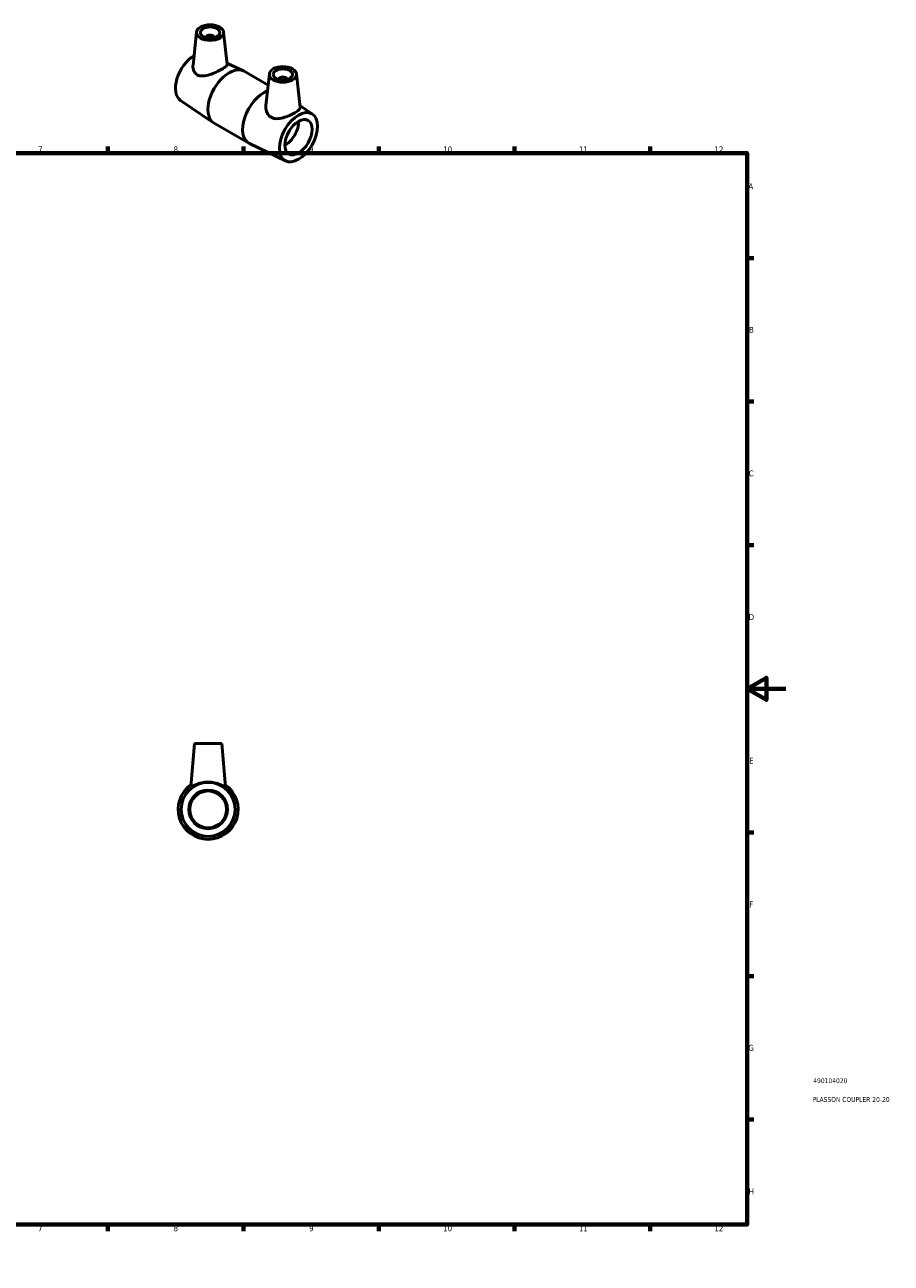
# Model space of a CAD drawing. Header units: millimetres. Extents: x 0 to 895, y 0 to 690.
# Tile 3 of 3: x 448 to 895, y 0 to 640. Entities that reach past the tile are written whole.
import ezdxf

# ---------------------------------------------------------------- set-up
doc = ezdxf.new("R2010")
doc.units = ezdxf.units.MM
for name, color, linetype, lineweight in [('Border (ANSI)', 7, 'Continuous', 70), ('Title (ISO)', 7, 'Continuous', 50), ('Visible (ANSI)', 7, 'Continuous', 50)]:
    doc.layers.add(name, color=color, linetype=linetype, lineweight=lineweight)
doc.styles.add('Note Text (ANSI)', font='tahoma.ttf')
doc.styles.add('Note Text (ISO)', font='tahoma.ttf')

# ---------------------------------------------------------------- blocks, each defined once
blk = doc.blocks.new('Borders Default Border')
at = {"layer": 'Border (ANSI)'}
for p, q in [((70.08, 574), (70.08, 577.45)), ((140.17, 574), (140.17, 577.45)), ((210.25, 574), (210.25, 577.45)), ((280.33, 574), (280.33, 577.45)), ((350.42, 574), (350.42, 577.45)), ((490.58, 574), (490.58, 577.45)), ((560.67, 574), (560.67, 577.45)), ((630.75, 574), (630.75, 577.45)), ((700.83, 574), (700.83, 577.45)), ((770.92, 574), (770.92, 577.45)), ((20, 519.75), (16.55, 519.75)), ((821, 519.75), (824.45, 519.75)), ((20, 445.5), (16.55, 445.5)), ((821, 445.5), (824.45, 445.5)), ((20, 371.25), (16.55, 371.25)), ((821, 371.25), (824.45, 371.25)), ((20, 222.75), (16.55, 222.75)), ((821, 222.75), (824.45, 222.75)), ((20, 148.5), (16.55, 148.5)), ((821, 148.5), (824.45, 148.5)), ((20, 74.25), (16.55, 74.25)), ((821, 74.25), (824.45, 74.25)), ((70.08, 20), (70.08, 16.55)), ((140.17, 20), (140.17, 16.55)), ((210.25, 20), (210.25, 16.55)), ((280.33, 20), (280.33, 16.55)), ((350.42, 20), (350.42, 16.55)), ((490.58, 20), (490.58, 16.55)), ((560.67, 20), (560.67, 16.55)), ((630.75, 20), (630.75, 16.55)), ((700.83, 20), (700.83, 16.55)), ((770.92, 20), (770.92, 16.55))]:
    blk.add_line(p, q, dxfattribs=at)
at = {"layer": 'Border (ANSI)', "flags": 128}
for points in [[(420.5, 594), (420.5, 574), (414.73, 584), (426.27, 584), (420.5, 574)], [(20, 20), (20, 574), (821, 574), (821, 20), (20, 20)], [(0, 297), (20, 297), (10, 302.77), (10, 291.23), (20, 297)], [(841, 297), (821, 297), (831, 302.77), (831, 291.23), (821, 297)], [(420.5, 0), (420.5, 20), (414.73, 10), (426.27, 10), (420.5, 20)]]:
    blk.add_lwpolyline(points, dxfattribs=at)
at = {"layer": 'Border (ANSI)', "color": 230, "true_color": 0xff0080, "attachment_point": 7, "style": 'Note Text (ANSI)'}
for s, insert, char_height in [('1', (34.35, 574.4), 3.05), ('2', (104.2, 574.4), 3.05), ('3', (174.26, 574.34), 3.05), ('4', (244.23, 574.4), 3.05), ('5', (314.48, 574.34), 3.05), ('6', (384.49, 574.34), 3.05), ('7', (454.6, 574.4), 3.05), ('8', (524.63, 574.33), 3.05), ('9', (594.7, 574.34), 3.05), ('10', (663.96, 574.34), 3.048), ('11', (734.04, 574.4), 3.048), ('12', (804.13, 574.4), 3.048), ('A', (16.78, 555.35), 3.05), ('A', (821.63, 555.35), 3.05), ('B', (17.15, 481.1), 3.05), ('B', (821.99, 481.1), 3.05), ('C', (16.95, 406.8), 3.05), ('C', (821.8, 406.8), 3.05), ('D', (16.96, 332.6), 3.05), ('D', (821.81, 332.6), 3.05), ('E', (17.21, 258.35), 3.05), ('E', (822.05, 258.35), 3.05), ('F', (17.29, 184.1), 3.05), ('F', (822.14, 184.1), 3.05), ('G', (16.81, 109.79), 3.05), ('G', (821.66, 109.79), 3.05), ('H', (16.97, 35.6), 3.05), ('H', (821.81, 35.6), 3.05), ('1', (34.35, 16.55), 3.05), ('2', (104.2, 16.55), 3.05), ('3', (174.26, 16.49), 3.05), ('4', (244.23, 16.55), 3.05), ('5', (314.48, 16.49), 3.05), ('6', (384.49, 16.49), 3.05), ('7', (454.6, 16.55), 3.05), ('8', (524.63, 16.48), 3.05), ('9', (594.7, 16.49), 3.05), ('10', (663.96, 16.49), 3.048), ('11', (734.04, 16.55), 3.048), ('12', (804.13, 16.55), 3.048)]:
    blk.add_mtext(s, dxfattribs=dict(at, insert=insert, char_height=char_height))
blk = doc.blocks.new('Title Blocks ISO')
at = {"layer": 'Title (ISO)', "color": 232, "true_color": 0xca0064, "style": 'Note Text (ISO)'}
for tag, p in [('PART_NUMBER_001', (34.16, 73.13)), ('DESCRIPTION_001', (33.84, 63.4))]:
    blk.add_attdef(tag, p, '', height=2.5, dxfattribs=at)

msp = doc.modelspace()

# ---------------------------------------------------------------- linework, layer by layer
at = {"layer": 'Visible (ANSI)'}
for p, q in [((536.496, 636.578), (534.661, 619.462)), ((550.469, 636.578), (552.261, 619.865)), ((541.482, 633.877), (541.482, 633.691)), ((545.482, 633.877), (545.482, 633.691)), ((552.185, 620.573), (560.726, 616.473)), ((561.07, 616.292), (573.494, 609.137)), ((574.114, 614.916), (572.357, 598.534)), ((588.087, 614.916), (589.952, 597.526)), ((579.1, 612.028), (579.1, 612.215)), ((583.1, 612.028), (583.1, 612.215)), ((528.164, 601.272), (545.27, 589.634)), ((596.419, 594.132), (589.835, 598.611)), ((545.6, 589.428), (563.513, 579.112)), ((582.509, 569.977), (563.857, 578.931)), ((535.464, 268.677), (533.503, 246.264)), ((535.464, 268.677), (549.464, 268.677)), ((549.464, 268.677), (551.425, 246.264))]:
    msp.add_line(p, q, dxfattribs=at)
for radius in [13.95, 10, 9.5]:
    msp.add_circle((542.464, 234.677), radius, dxfattribs=at)
msp.add_arc((542.464, 234.677), 15.5, 124.872005, 55.127995, dxfattribs=at)
for centre, major_axis, ratio in [((543.482, 636.33), (-7, 0), 0.5758617), ((543.482, 636.33), (-5, 0), 0.5758617), ((581.1, 614.667), (-7, 0), 0.5758617), ((581.1, 614.667), (-5, 0), 0.5758617), ((589.162, 582.229), (-6.961, -12.089), 0.5780931), ((589.162, 582.229), (-4.99, -8.666), 0.5780931)]:
    msp.add_ellipse(centre, major_axis=major_axis, ratio=ratio, dxfattribs=at)
for centre, major_axis, ratio, start_param, end_param in [((543.482, 633.877), (-2, 0), 0.5758617, 2.9729035, 6.4518745), ((535.421, 613.175), (-6.961, -12.089), 0.5780931, 3.9480104, 6.2398244), ((553.335, 602.86), (7.735, 13.432), 0.5780931, 0, 3.1415927), ((581.1, 612.215), (-2, 0), 0.5758617, 2.9729035, 6.4518745), ((571.248, 592.544), (-7.735, -13.432), 0.5780931, 3.7486553, 6.3265462), ((582.185, 586.246), (4.99, 8.666), 0.5780931, 3.9118688, 5.5129091), ((578.696, 588.255), (5.514, 9.575), 0.5780931, 4.5955542, 4.8292238)]:
    msp.add_ellipse(centre, major_axis=major_axis, ratio=ratio, start_param=start_param, end_param=end_param, dxfattribs=at)
for points, knots in [([(536.886, 614.491), (536.509, 614.704), (536.164, 614.979), (535.571, 615.638), (535.324, 616.021), (534.748, 617.265), (534.591, 618.221), (534.638, 619.219), (534.648, 619.34), (534.661, 619.462)], [0, 0, 0, 0, 0.166647, 0.166647, 0.333294, 0.333294, 0.666588, 0.666588, 0.7122055, 0.7122055, 0.7122055, 0.7122055]), ([(552.261, 619.865), (552.264, 619.834), (552.265, 619.802), (552.25, 619.484), (552.027, 619.147), (551.111, 618.353), (550.417, 617.892), (548.777, 616.948), (547.752, 616.418), (545.555, 615.42), (544.383, 614.953), (542.17, 614.249), (540.97, 613.966), (538.74, 613.849), (537.707, 614.03), (536.886, 614.491)], [3.3521691, 3.3521691, 3.3521691, 3.3521691, 3.3903438, 3.3903438, 3.7381856, 3.7381856, 4.0860274, 4.0860274, 4.4338692, 4.4338692, 4.781711, 4.781711, 5.1443176, 5.1443176, 5.5069243, 5.5069243, 5.5069243, 5.5069243]), ([(575.032, 592.525), (574.147, 593.045), (573.434, 593.87), (572.515, 595.8), (572.305, 596.895), (572.322, 598.108), (572.335, 598.321), (572.358, 598.534)], [0, 0, 0, 0, 0.36260664, 0.36260664, 0.72521328, 0.72521328, 0.80137892, 0.80137892, 0.80137892, 0.80137892]), ([(589.951, 597.526), (589.959, 597.455), (589.959, 597.385), (589.909, 596.971), (589.665, 596.593), (588.744, 595.76), (588.065, 595.302), (586.496, 594.398), (585.516, 593.901), (583.401, 592.986), (582.266, 592.57), (580.144, 591.989), (579.001, 591.781), (577.39, 591.797), (576.869, 591.856), (575.893, 592.101), (575.439, 592.285), (575.032, 592.525)], [3.4410998, 3.4410998, 3.4410998, 3.4410998, 3.5083818, 3.5083818, 3.8413704, 3.8413704, 4.174359, 4.174359, 4.5073477, 4.5073477, 4.8403363, 4.8403363, 5.1736303, 5.1736303, 5.3402773, 5.3402773, 5.5069243, 5.5069243, 5.5069243, 5.5069243]), ([(551.419, 246.24), (551.398, 246.213), (551.321, 246.23), (551.05, 246.348), (550.857, 246.45), (550.125, 246.836), (549.427, 247.201), (547.868, 247.853), (546.893, 248.19), (544.746, 248.661), (543.574, 248.79), (541.354, 248.79), (540.181, 248.661), (538.034, 248.19), (537.059, 247.853), (535.501, 247.201), (534.803, 246.836), (534.071, 246.45), (533.877, 246.348), (533.607, 246.23), (533.529, 246.213), (533.504, 246.246), (533.502, 246.254), (533.503, 246.265)], [0, 0, 0, 0, 0.166647, 0.166647, 0.333294, 0.333294, 0.666588, 0.666588, 0.9995766, 0.9995766, 1.3325652, 1.3325652, 1.6655539, 1.6655539, 1.9985425, 1.9985425, 2.3318365, 2.3318365, 2.4984835, 2.4984835, 2.6651305, 2.6651305, 2.702467, 2.702467, 2.702467, 2.702467])]:
    msp.add_open_spline(points, degree=3, knots=knots, dxfattribs=at)
msp.add_open_spline([(551.424, 246.265), (551.425, 246.254), (551.424, 246.246), (551.419, 246.24)], degree=3, dxfattribs=at)

# ---------------------------------------------------------------- block references
msp.add_blockref('Borders Default Border', (0, 0))
msp.add_blockref('Title Blocks ISO', (821, 20)).add_auto_attribs({'PART_NUMBER_001': '490104020', 'DESCRIPTION_001': 'PLASSON COUPLER 20-20'})

doc.saveas('drawing.dxf')
